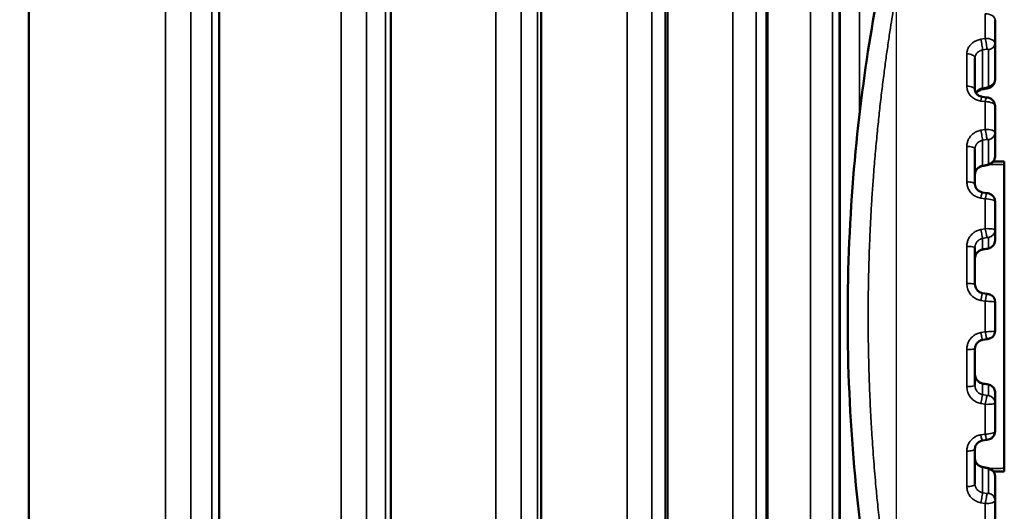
# Model space of a CAD drawing. Header units: millimetres. Extents: x 38 to 2514, y 38 to 1622.
# Tile 69 of 244: x 1104 to 1136, y 800 to 816. Entities that reach past the tile are written whole.
import ezdxf

# ---------------------------------------------------------------- set-up
doc = ezdxf.new("R2010")
doc.units = ezdxf.units.MM
doc.header["$LTSCALE"] = 7.692308
for name, color, linetype, lineweight in [('Dimension (ISO)', 7, 'Continuous', 25), ('Visible (ISO)', 7, 'Continuous', 50), ('Visible Narrow (ISO)', 7, 'Continuous', 35)]:
    doc.layers.add(name, color=color, linetype=linetype, lineweight=lineweight)
doc.styles.add('Note Text (ANSI)', font='tahoma.ttf')
doc.dimstyles.new('Default (ISO)', dxfattribs={"dimscale": 7.692308, "dimtxt": 1, "dimasz": 2.5, "dimexe": 3.175, "dimexo": 0, "dimgap": 0.762, "dimtad": 1, "dimrnd": 1e-08, "dimzin": 0, "dimdsep": 46, "dimtxsty": 'Note Text (ANSI)', "dimcen": 0.09, "dimdle": 10, "dimclrd": 1, "dimclre": 1, "dimclrt": 1, "dimazin": 0, "dimtfac": 3.5052, "dimtmove": 0, "dimatfit": 3, "dimfxl": 1, "dimtolj": 1, "dimtzin": 0, "dimlwd": -1, "dimlwe": -1, "dimarcsym": 0})

# ---------------------------------------------------------------- blocks, each defined once
blk = doc.blocks.new('*D19')
at = {"layer": 'Defpoints', "color": 0, "transparency": 16777216}
for p in [(1132.115, 1063.33), (1017.115, 770.693), (1132.115, 770.693)]:
    blk.add_point(p, dxfattribs=at)
at = {"layer": 'Dimension (ISO)', "color": 1, "transparency": 16777216}
for p, q in [((1017.115, 770.693), (1017.115, 1087.753)), ((1132.115, 770.693), (1132.115, 1087.753)), ((1036.346, 1063.33), (1112.885, 1063.33))]:
    blk.add_line(p, q, dxfattribs=at)
for points in [[(1036.346, 1066.535), (1036.346, 1060.125), (1017.115, 1063.33)], [(1112.885, 1066.535), (1112.885, 1060.125), (1132.115, 1063.33)]]:
    blk.add_solid(points, dxfattribs=at)
at = {"layer": 'Dimension (ISO)', "color": 1, "transparency": 16777216, "insert": (1024.38, 1079.255), "char_height": 7.69231, "attachment_point": 1, "style": 'Note Text (ANSI)'}
blk.add_mtext('\\A1;115.00 mm [4.528 in]', dxfattribs=at)

msp = doc.modelspace()

# ---------------------------------------------------------------- linework, layer by layer
at = {"layer": 'Visible (ISO)'}
for p, q in [((1104.035, 926.606), (1104.035, 775.343)), ((1110.192, 926.434), (1110.192, 775.343)), ((1115.751, 926.233), (1115.751, 775.343)), ((1120.616, 926.002), (1120.616, 775.343)), ((1124.704, 925.811), (1124.704, 775.343)), ((1127.946, 925.517), (1127.946, 775.343)), ((1130.286, 925.314), (1130.286, 775.343)), ((1135.306, 815.174), (1135.306, 815.94)), ((1135.306, 815.174), (1135.306, 813.998)), ((1134.656, 814.702), (1134.656, 813.674)), ((1134.894, 813.449), (1135.037, 813.43)), ((1135.306, 812.287), (1135.306, 813.151)), ((1135.306, 812.287), (1135.306, 811.511)), ((1134.656, 811.756), (1134.656, 810.627)), ((1135.606, 811.252), (1135.606, 811.35)), ((1135.606, 801.433), (1135.606, 811.252)), ((1134.899, 810.356), (1135.042, 810.334)), ((1135.306, 809.139), (1135.306, 810.065)), ((1135.306, 809.511), (1135.306, 809.511)), ((1135.306, 809.139), (1135.306, 808.798)), ((1135.306, 809.139), (1135.306, 809.139)), ((1134.656, 808.573), (1134.656, 807.392)), ((1134.903, 807.099), (1135.046, 807.074)), ((1135.306, 805.869), (1135.306, 806.816)), ((1135.046, 805.611), (1134.903, 805.586)), ((1134.656, 805.293), (1134.656, 804.112)), ((1135.306, 803.887), (1135.306, 803.546)), ((1135.306, 802.62), (1135.306, 803.546)), ((1135.042, 802.351), (1134.899, 802.329)), ((1134.656, 802.058), (1134.656, 800.929)), ((1135.306, 801.175), (1135.306, 800.399)), ((1135.606, 801.335), (1135.606, 801.433)), ((1135.306, 799.534), (1135.306, 800.399))]:
    msp.add_line(p, q, dxfattribs=at)
for centre, ratio, start_param, end_param in [((1134.406, 813.674), 0.466901, 6.283184, 6.283262), ((1134.406, 810.627), 0.27284, 0, 0.000042), ((1135.056, 809.139), 0.987414, 6.283154, 6.283219)]:
    msp.add_ellipse(centre, major_axis=(0.25, 0), ratio=ratio, start_param=start_param, end_param=end_param, dxfattribs=at)
for points, knots in [([(1132.568, 791.199), (1132.496, 791.473), (1132.358, 791.998), (1132.009, 793.459), (1131.795, 794.411), (1131.362, 796.67), (1131.139, 798.018), (1130.779, 800.938), (1130.641, 802.551), (1130.515, 805.791), (1130.524, 807.458), (1130.679, 810.635), (1130.825, 812.187), (1131.195, 815.031), (1131.422, 816.356), (1131.755, 818.045), (1131.866, 818.566), (1131.97, 819.031)], [0, 0, 0, 0, 0.468295, 0.468295, 0.935598, 0.935598, 1.422324, 1.422324, 1.917027, 1.917027, 2.404433, 2.404433, 2.886119, 2.886119, 3.374467, 3.374467, 3.620462, 3.620462, 3.620462, 3.620462]), ([(1135.306, 813.998), (1135.306, 813.969), (1135.301, 813.94), (1135.283, 813.886), (1135.269, 813.86), (1135.235, 813.814), (1135.214, 813.793), (1135.166, 813.757), (1135.137, 813.743), (1135.09, 813.726), (1135.073, 813.721), (1135.054, 813.718)], [0, 0, 0, 0, 0.00861479, 0.00861479, 0.01716764, 0.01716764, 0.02597838, 0.02597838, 0.03537969, 0.03537969, 0.04091532, 0.04091532, 0.04091532, 0.04091532]), ([(1134.656, 813.674), (1134.656, 813.643), (1134.664, 813.611), (1134.689, 813.567), (1134.699, 813.554), (1134.73, 813.519), (1134.755, 813.499), (1134.811, 813.47), (1134.841, 813.459), (1134.88, 813.452), (1134.887, 813.45), (1134.894, 813.449)], [0, 0, 0, 0, 0.01509705, 0.01509705, 0.0218628, 0.0218628, 0.03324211, 0.03324211, 0.04315181, 0.04315181, 0.04533112, 0.04533112, 0.04533112, 0.04533112]), ([(1134.905, 813.69), (1134.876, 813.685), (1134.846, 813.676), (1134.793, 813.653), (1134.769, 813.639), (1134.728, 813.609), (1134.711, 813.592), (1134.695, 813.572), (1134.693, 813.569), (1134.691, 813.566)], [0, 0, 0, 0, 0.00912751, 0.00912751, 0.01810022, 0.01810022, 0.02707773, 0.02707773, 0.02863244, 0.02863244, 0.02863244, 0.02863244]), ([(1135.037, 813.43), (1135.07, 813.426), (1135.103, 813.416), (1135.164, 813.389), (1135.193, 813.371), (1135.241, 813.327), (1135.262, 813.3), (1135.29, 813.245), (1135.299, 813.216), (1135.305, 813.175), (1135.306, 813.163), (1135.306, 813.151)], [0, 0, 0, 0, 0.01013558, 0.01013558, 0.02012995, 0.02012995, 0.03003789, 0.03003789, 0.03885741, 0.03885741, 0.04242516, 0.04242516, 0.04242516, 0.04242516]), ([(1135.306, 811.511), (1135.306, 811.483), (1135.301, 811.455), (1135.284, 811.403), (1135.271, 811.378), (1135.238, 811.334), (1135.218, 811.314), (1135.172, 811.281), (1135.146, 811.267), (1135.098, 811.25), (1135.077, 811.244), (1135.055, 811.24)], [0, 0, 0, 0, 0.00830641, 0.00830641, 0.01653568, 0.01653568, 0.02489765, 0.02489765, 0.03369866, 0.03369866, 0.04029879, 0.04029879, 0.04029879, 0.04029879]), ([(1134.906, 811.212), (1134.877, 811.206), (1134.847, 811.196), (1134.794, 811.17), (1134.769, 811.154), (1134.727, 811.116), (1134.708, 811.095), (1134.679, 811.048), (1134.668, 811.022), (1134.658, 810.978), (1134.656, 810.959), (1134.656, 810.941)], [0, 0, 0, 0, 0.00911233, 0.00911233, 0.01813615, 0.01813615, 0.02734186, 0.02734186, 0.03709527, 0.03709527, 0.04399155, 0.04399155, 0.04399155, 0.04399155]), ([(1134.656, 810.627), (1134.656, 810.595), (1134.662, 810.563), (1134.685, 810.503), (1134.702, 810.475), (1134.745, 810.427), (1134.771, 810.406), (1134.828, 810.375), (1134.859, 810.364), (1134.893, 810.357), (1134.896, 810.357), (1134.899, 810.356)], [0, 0, 0, 0, 0.01095349, 0.01095349, 0.02172826, 0.02172826, 0.03209237, 0.03209237, 0.04196929, 0.04196929, 0.04285116, 0.04285116, 0.04285116, 0.04285116]), ([(1135.042, 810.334), (1135.067, 810.33), (1135.091, 810.324), (1135.139, 810.308), (1135.163, 810.297), (1135.213, 810.265), (1135.237, 810.242), (1135.273, 810.193), (1135.286, 810.168), (1135.302, 810.117), (1135.306, 810.091), (1135.306, 810.065)], [0, 0, 0, 0, 0.00748643, 0.00748643, 0.01551154, 0.01551154, 0.02537345, 0.02537345, 0.03368688, 0.03368688, 0.04140493, 0.04140493, 0.04140493, 0.04140493]), ([(1135.306, 808.798), (1135.306, 808.771), (1135.301, 808.744), (1135.284, 808.693), (1135.271, 808.669), (1135.239, 808.626), (1135.22, 808.607), (1135.177, 808.576), (1135.153, 808.565), (1135.106, 808.548), (1135.08, 808.541), (1135.055, 808.536)], [0, 0, 0, 0, 0.00810595, 0.00810595, 0.01611931, 0.01611931, 0.02415871, 0.02415871, 0.03211345, 0.03211345, 0.03999217, 0.03999217, 0.03999217, 0.03999217]), ([(1134.906, 808.509), (1134.875, 808.503), (1134.844, 808.493), (1134.788, 808.463), (1134.763, 808.444), (1134.719, 808.399), (1134.701, 808.374), (1134.673, 808.318), (1134.663, 808.288), (1134.657, 808.243), (1134.656, 808.229), (1134.656, 808.215)], [0, 0, 0, 0, 0.00949964, 0.00949964, 0.01889242, 0.01889242, 0.02832106, 0.02832106, 0.03790732, 0.03790732, 0.04224818, 0.04224818, 0.04224818, 0.04224818]), ([(1134.656, 807.392), (1134.656, 807.36), (1134.661, 807.328), (1134.682, 807.267), (1134.697, 807.238), (1134.735, 807.187), (1134.759, 807.165), (1134.812, 807.129), (1134.841, 807.115), (1134.882, 807.103), (1134.893, 807.101), (1134.903, 807.099)], [0, 0, 0, 0, 0.00972973, 0.00972973, 0.01936325, 0.01936325, 0.02899086, 0.02899086, 0.03863311, 0.03863311, 0.04183276, 0.04183276, 0.04183276, 0.04183276]), ([(1135.046, 807.074), (1135.054, 807.073), (1135.063, 807.071), (1135.079, 807.068), (1135.087, 807.066), (1135.104, 807.063), (1135.113, 807.06), (1135.134, 807.054), (1135.145, 807.05), (1135.168, 807.04), (1135.178, 807.034), (1135.208, 807.016), (1135.226, 807.001), (1135.259, 806.965), (1135.273, 806.942), (1135.295, 806.894), (1135.302, 806.867), (1135.305, 806.833), (1135.306, 806.824), (1135.306, 806.816)], [0, 0, 0, 0, 0.00258371, 0.00258371, 0.00516356, 0.00516356, 0.00853845, 0.00853845, 0.01231972, 0.01231972, 0.01595769, 0.01595769, 0.0227759, 0.0227759, 0.03068752, 0.03068752, 0.03866137, 0.03866137, 0.04113708, 0.04113708, 0.04113708, 0.04113708]), ([(1135.306, 805.869), (1135.306, 805.842), (1135.301, 805.815), (1135.284, 805.765), (1135.272, 805.74), (1135.24, 805.698), (1135.22, 805.679), (1135.188, 805.656), (1135.176, 805.65), (1135.154, 805.639), (1135.142, 805.634), (1135.118, 805.626), (1135.107, 805.623), (1135.085, 805.619), (1135.074, 805.616), (1135.057, 805.613), (1135.052, 805.612), (1135.046, 805.611)], [0, 0, 0, 0, 0.00806439, 0.00806439, 0.01603199, 0.01603199, 0.02400463, 0.02400463, 0.02793087, 0.02793087, 0.03160133, 0.03160133, 0.03590863, 0.03590863, 0.03938086, 0.03938086, 0.04111715, 0.04111715, 0.04111715, 0.04111715]), ([(1134.903, 805.586), (1134.871, 805.581), (1134.84, 805.57), (1134.783, 805.539), (1134.758, 805.519), (1134.714, 805.473), (1134.696, 805.446), (1134.669, 805.388), (1134.661, 805.356), (1134.656, 805.314), (1134.656, 805.303), (1134.656, 805.293)], [0, 0, 0, 0, 0.00975577, 0.00975577, 0.01938921, 0.01938921, 0.02902605, 0.02902605, 0.03865841, 0.03865841, 0.04183269, 0.04183269, 0.04183269, 0.04183269]), ([(1134.656, 804.47), (1134.656, 804.438), (1134.661, 804.406), (1134.682, 804.345), (1134.698, 804.316), (1134.737, 804.266), (1134.761, 804.243), (1134.813, 804.207), (1134.842, 804.194), (1134.884, 804.181), (1134.895, 804.179), (1134.906, 804.176)], [0, 0, 0, 0, 0.00992396, 0.00992396, 0.01972425, 0.01972425, 0.02936114, 0.02936114, 0.03884949, 0.03884949, 0.0422394, 0.0422394, 0.0422394, 0.0422394]), ([(1135.055, 804.149), (1135.071, 804.146), (1135.088, 804.142), (1135.122, 804.132), (1135.139, 804.126), (1135.182, 804.106), (1135.206, 804.09), (1135.245, 804.053), (1135.261, 804.032), (1135.287, 803.987), (1135.296, 803.961), (1135.304, 803.919), (1135.306, 803.903), (1135.306, 803.887)], [0, 0, 0, 0, 0.00506779, 0.00506779, 0.01097223, 0.01097223, 0.01961138, 0.01961138, 0.02719034, 0.02719034, 0.03525418, 0.03525418, 0.0400299, 0.0400299, 0.0400299, 0.0400299]), ([(1135.306, 802.62), (1135.306, 802.593), (1135.301, 802.565), (1135.284, 802.514), (1135.271, 802.49), (1135.239, 802.446), (1135.219, 802.427), (1135.175, 802.395), (1135.151, 802.383), (1135.099, 802.363), (1135.071, 802.356), (1135.042, 802.351)], [0, 0, 0, 0, 0.00818499, 0.00818499, 0.01628093, 0.01628093, 0.02444774, 0.02444774, 0.03274396, 0.03274396, 0.04140998, 0.04140998, 0.04140998, 0.04140998]), ([(1134.899, 802.329), (1134.868, 802.324), (1134.838, 802.314), (1134.784, 802.287), (1134.759, 802.27), (1134.716, 802.228), (1134.698, 802.204), (1134.671, 802.151), (1134.662, 802.121), (1134.656, 802.081), (1134.656, 802.07), (1134.656, 802.058)], [0, 0, 0, 0, 0.00953334, 0.00953334, 0.01901072, 0.01901072, 0.02881702, 0.02881702, 0.03906247, 0.03906247, 0.04288439, 0.04288439, 0.04288439, 0.04288439]), ([(1134.656, 801.745), (1134.656, 801.713), (1134.662, 801.681), (1134.687, 801.622), (1134.706, 801.593), (1134.751, 801.546), (1134.777, 801.526), (1134.832, 801.495), (1134.861, 801.484), (1134.897, 801.476), (1134.902, 801.475), (1134.906, 801.474)], [0, 0, 0, 0, 0.01175386, 0.01175386, 0.0230459, 0.0230459, 0.03311545, 0.03311545, 0.04242689, 0.04242689, 0.04394077, 0.04394077, 0.04394077, 0.04394077]), ([(1135.055, 801.446), (1135.086, 801.44), (1135.115, 801.431), (1135.171, 801.405), (1135.199, 801.387), (1135.245, 801.344), (1135.265, 801.317), (1135.292, 801.263), (1135.3, 801.235), (1135.305, 801.196), (1135.306, 801.186), (1135.306, 801.175)], [0, 0, 0, 0, 0.00919745, 0.00919745, 0.01881045, 0.01881045, 0.02850268, 0.02850268, 0.03698052, 0.03698052, 0.04027315, 0.04027315, 0.04027315, 0.04027315])]:
    msp.add_open_spline(points, degree=3, knots=knots, dxfattribs=at)
for points in [[(1135.054, 813.718), (1135.005, 813.709), (1134.955, 813.699), (1134.905, 813.69)], [(1135.255, 811.358), (1135.372, 811.355), (1135.489, 811.353), (1135.606, 811.35)], [(1135.055, 811.24), (1135.006, 811.23), (1134.956, 811.221), (1134.906, 811.212)], [(1135.055, 808.536), (1135.005, 808.527), (1134.955, 808.518), (1134.906, 808.509)], [(1134.906, 804.176), (1134.955, 804.167), (1135.005, 804.158), (1135.055, 804.149)], [(1134.906, 801.474), (1134.956, 801.464), (1135.006, 801.455), (1135.055, 801.446)], [(1135.606, 801.335), (1135.489, 801.333), (1135.372, 801.33), (1135.255, 801.328)]]:
    msp.add_open_spline(points, degree=3, dxfattribs=at)
at = {"layer": 'Visible Narrow (ISO)'}
for p, q in [((1108.456, 927.247), (1108.456, 775.343)), ((1114.143, 927.247), (1114.143, 775.343)), ((1119.153, 927.247), (1119.153, 775.343)), ((1123.402, 927.247), (1123.402, 775.343)), ((1126.816, 927.247), (1126.816, 775.343)), ((1129.337, 927.247), (1129.337, 775.343)), ((1130.921, 927.247), (1130.921, 812.89)), ((1109.275, 924.943), (1109.276, 775.343)), ((1109.96, 924.943), (1109.961, 775.343)), ((1114.967, 924.943), (1114.968, 775.343)), ((1115.578, 924.943), (1115.578, 775.343)), ((1119.969, 924.943), (1119.969, 775.343)), ((1120.494, 924.943), (1120.495, 775.343)), ((1124.194, 924.943), (1124.195, 775.343)), ((1124.626, 924.943), (1124.626, 775.343)), ((1127.571, 924.943), (1127.572, 775.343)), ((1127.902, 924.943), (1127.902, 775.343)), ((1130.042, 924.943), (1130.043, 775.343)), ((1130.266, 924.943), (1130.266, 775.343)), ((1134.99, 815.334), (1134.99, 816.132)), ((1134.847, 815.309), (1134.99, 815.334)), ((1134.904, 814.963), (1135.047, 814.988)), ((1134.904, 814.963), (1134.904, 813.73)), ((1135.099, 814.968), (1135.099, 813.791)), ((1134.393, 814.835), (1134.393, 813.791)), ((1135.053, 813.757), (1134.904, 813.73)), ((1134.99, 813.291), (1134.847, 813.311)), ((1134.99, 812.39), (1134.99, 813.291)), ((1131.565, 812.98), (1131.565, 812.98)), ((1134.847, 812.364), (1134.99, 812.39)), ((1134.56, 812.22), (1134.56, 812.22)), ((1134.904, 812.04), (1135.047, 812.066)), ((1134.904, 812.04), (1134.904, 811.228)), ((1135.099, 812.057), (1135.099, 811.281)), ((1134.393, 811.842), (1134.393, 810.695)), ((1135.053, 811.256), (1134.904, 811.228)), ((1134.99, 810.146), (1134.847, 810.169)), ((1134.99, 809.182), (1134.99, 810.146)), ((1134.847, 809.156), (1134.99, 809.182)), ((1134.904, 808.869), (1135.047, 808.895)), ((1134.904, 808.869), (1134.904, 808.512)), ((1135.099, 808.896), (1135.099, 808.555)), ((1134.393, 808.609), (1134.393, 807.409)), ((1135.053, 808.539), (1134.904, 808.512)), ((1134.99, 806.836), (1134.847, 806.861)), ((1134.99, 805.85), (1134.99, 806.836)), ((1134.847, 805.825), (1134.99, 805.85)), ((1134.393, 805.276), (1134.393, 804.077)), ((1134.904, 804.174), (1135.053, 804.146)), ((1134.904, 804.174), (1134.904, 803.817)), ((1135.099, 804.13), (1135.099, 803.789)), ((1135.047, 803.791), (1134.904, 803.817)), ((1134.99, 803.503), (1134.847, 803.53)), ((1134.99, 802.539), (1134.99, 803.503)), ((1134.847, 802.516), (1134.99, 802.539)), ((1134.393, 801.99), (1134.393, 800.843)), ((1134.904, 801.458), (1135.053, 801.43)), ((1134.904, 801.458), (1134.904, 800.645)), ((1135.099, 801.404), (1135.099, 800.629)), ((1135.047, 800.619), (1134.904, 800.645)), ((1134.56, 800.465), (1134.56, 800.465)), ((1134.99, 800.295), (1134.847, 800.321)), ((1134.99, 799.394), (1134.99, 800.295))]:
    msp.add_line(p, q, dxfattribs=at)
for centre, major_axis, ratio, start_param, end_param in [((1135.006, 815.947), (0.3, -0.011), 0.614031, 0.023369, 1.64653), ((1134.86, 815.169), (0.043, -0.246), 0.054168, 0.56877, 2.166535), ((1135.006, 815.167), (-0.3, -0.011), 0.559839, 3.12139, 4.744555), ((1135.003, 815.194), (0.043, -0.246), 0.054399, 0.568778, 2.16811), ((1135.056, 815.174), (0.25, 0), 0.837719, 4.886922, 6.283185), ((1135.049, 814.961), (-0.0497, -0.0102), 0.530169, 3.032986, 4.655615), ((1134.406, 814.702), (0.25, 0), 0.532384, 0, 1.623156), ((1135.056, 813.998), (0.25, 0), 0.837719, 4.886922, 6.283185), ((1134.406, 813.674), (0.25, 0), 0.466901, 0.000078, 1.623156), ((1134.86, 813.936), (0.045, -0.246), 0.04013, 0, 0.568346), ((1135.049, 813.784), (-0.0497, -0.0102), 0.530567, 1.533403, 3.033411), ((1135.009, 813.964), (0.045, -0.246), 0.04041, 0, 0.568353), ((1134.86, 813.202), (0.033, 0.248), 0.121641, 6.283168, 7.415422), ((1135.003, 813.182), (0.033, 0.248), 0.121397, 0, 1.133819), ((1135.006, 813.16), (0.3, -0.01), 0.436746, 0.014573, 1.637734), ((1134.86, 812.27), (0.045, -0.246), 0.017279, 0.362465, 1.96023), ((1135.006, 812.278), (-0.3, -0.01), 0.375549, 3.129466, 4.752631), ((1135.003, 812.296), (0.045, -0.246), 0.017535, 0.362467, 1.961799), ((1135.049, 812.049), (-0.0499, -0.0093), 0.349315, 3.076323, 4.698955), ((1135.056, 812.287), (0.25, 0), 0.932954, 4.886922, 6.283185), ((1134.406, 811.756), (0.25, 0), 0.344752, 0, 1.623156), ((1135.056, 811.511), (0.25, 0), 0.932954, 4.886922, 6.283185), ((1134.86, 811.457), (0.046, -0.246), 0.001686, 0, 0.362409), ((1135.049, 811.273), (-0.0499, -0.0093), 0.349528, 1.576382, 3.07639), ((1135.009, 811.485), (0.046, -0.246), 0.001996, 6.283178, 6.645588), ((1134.406, 810.627), (0.25, 0), 0.27284, 0.000042, 1.623156), ((1134.86, 810.11), (0.039, 0.247), 0.091377, 6.283175, 7.623836), ((1135.003, 810.087), (0.039, 0.247), 0.091113, 6.283185, 7.625409), ((1135.006, 810.074), (0.3, -0.009), 0.240372, 0.007429, 1.63059), ((1134.86, 809.112), (0.045, -0.246), 0.020365, 4.528996, 6.126761), ((1135.006, 809.13), (-0.3, -0.009), 0.174847, 3.136275, 4.75944), ((1135.003, 809.138), (0.045, -0.246), 0.020094, 4.52743, 6.126761), ((1135.056, 809.139), (0.25, 0), 0.987414, 4.886922, 6.28312), ((1135.049, 808.887), (-0.05, -0.0089), 0.153412, 3.11422, 4.736857), ((1135.056, 808.798), (0.25, 0), 0.987414, 4.886922, 6.283185), ((1134.406, 808.573), (0.25, 0), 0.142053, 0, 1.623156), ((1134.86, 808.755), (0.045, -0.246), 0.036831, 6.126686, 6.28319), ((1135.049, 808.546), (-0.05, -0.0089), 0.153486, 1.614115, 3.114123), ((1135.009, 808.782), (0.045, -0.246), 0.036504, 6.126688, 6.283185), ((1134.406, 807.392), (0.25, 0), 0.066854, 0, 1.623156), ((1134.86, 806.853), (0.043, 0.246), 0.057119, 6.283179, 7.831023), ((1135.003, 806.828), (0.043, 0.246), 0.056846, 0, 1.549406), ((1135.006, 806.825), (-0.3, 0.009), 0.033493, 3.142599, 4.76576), ((1134.86, 805.833), (0.043, -0.246), 0.057119, 4.735347, 6.283189), ((1135.006, 805.86), (0.3, 0.009), 0.033497, 4.659015, 6.28218), ((1135.003, 805.858), (0.043, -0.246), 0.056846, 4.73378, 6.283185), ((1134.406, 805.293), (0.25, 0), 0.066854, 4.660029, 6.283185), ((1134.406, 804.112), (0.25, 0), 0.142053, 4.660029, 6.283185), ((1134.86, 803.931), (0.045, 0.246), 0.036831, 6.283181, 6.439684), ((1135.009, 803.903), (0.045, 0.246), 0.036504, 0, 0.156497), ((1135.049, 804.139), (-0.05, 0.0089), 0.153436, 3.168865, 4.669206), ((1135.056, 803.887), (0.25, 0), 0.987414, 0, 1.396263), ((1134.86, 803.574), (0.045, 0.246), 0.020365, 0.156425, 1.754189), ((1135.003, 803.548), (0.045, 0.246), 0.020094, 0.156424, 1.755755), ((1135.049, 803.798), (-0.05, 0.0089), 0.153508, 1.545764, 3.168693), ((1135.056, 803.546), (0.25, 0), 0.987414, 0, 1.396263), ((1135.006, 803.555), (-0.3, 0.009), 0.17485, 1.52375, 3.146911), ((1134.86, 802.576), (0.039, -0.247), 0.091377, 4.942535, 6.283192), ((1135.006, 802.612), (0.3, 0.009), 0.240376, 4.652592, 6.275758), ((1135.003, 802.598), (0.039, -0.247), 0.091113, 4.940961, 6.283185), ((1134.406, 802.058), (0.25, 0), 0.27284, 4.660029, 6.283185), ((1134.86, 801.228), (0.046, 0.246), 0.001686, 5.920786, 6.283196), ((1135.009, 801.2), (0.046, 0.246), 0.001996, 5.920766, 6.283175), ((1135.049, 801.412), (-0.0499, 0.0093), 0.349408, 3.206611, 4.706952), ((1135.056, 801.175), (0.25, 0), 0.932954, 0, 1.396263), ((1133.787, 801.401), (-4.148, -0.051), 0.002684, 4.258471, 4.3853), ((1134.406, 800.929), (0.25, 0), 0.344752, 4.660029, 6.283185), ((1134.86, 800.416), (0.045, 0.246), 0.017279, 4.322955, 5.92072), ((1135.003, 800.389), (0.045, 0.246), 0.017535, 4.321387, 5.920718), ((1135.049, 800.637), (-0.0499, 0.0093), 0.349539, 1.583668, 3.206598), ((1135.056, 800.399), (0.25, 0), 0.932954, 0, 1.396263), ((1135.006, 800.407), (-0.3, 0.01), 0.375553, 1.53056, 3.153721)]:
    msp.add_ellipse(centre, major_axis=major_axis, ratio=ratio, start_param=start_param, end_param=end_param, dxfattribs=at)
for points, knots in [([(1133.269, 790.449), (1133.269, 790.449), (1133.269, 790.452), (1133.267, 790.456), (1133.266, 790.461), (1133.264, 790.468), (1133.262, 790.479), (1133.258, 790.495), (1133.252, 790.517), (1133.244, 790.546), (1133.241, 790.56), (1133.237, 790.576), (1133.232, 790.594), (1133.226, 790.62), (1133.218, 790.651), (1133.209, 790.685), (1133.201, 790.718), (1133.191, 790.756), (1133.181, 790.797), (1133.171, 790.836), (1133.161, 790.879), (1133.149, 790.924), (1133.138, 790.969), (1133.126, 791.018), (1133.113, 791.069), (1133.112, 791.075), (1133.111, 791.08), (1133.109, 791.086), (1133.097, 791.135), (1133.085, 791.186), (1133.071, 791.24), (1133.058, 791.294), (1133.044, 791.351), (1133.03, 791.41), (1133.027, 791.424), (1133.023, 791.439), (1133.02, 791.453), (1133.009, 791.497), (1132.999, 791.542), (1132.987, 791.588), (1132.976, 791.637), (1132.964, 791.688), (1132.951, 791.74), (1132.94, 791.79), (1132.928, 791.841), (1132.915, 791.894), (1132.914, 791.898), (1132.914, 791.901), (1132.913, 791.904), (1132.9, 791.958), (1132.887, 792.013), (1132.874, 792.071), (1132.861, 792.128), (1132.847, 792.188), (1132.833, 792.25), (1132.819, 792.31), (1132.805, 792.374), (1132.79, 792.44), (1132.787, 792.453), (1132.784, 792.466), (1132.781, 792.48), (1132.763, 792.559), (1132.744, 792.642), (1132.725, 792.729), (1132.706, 792.814), (1132.687, 792.902), (1132.667, 792.996), (1132.65, 793.074), (1132.632, 793.156), (1132.614, 793.24), (1132.59, 793.35), (1132.566, 793.466), (1132.541, 793.587), (1132.516, 793.706), (1132.491, 793.83), (1132.464, 793.961), (1132.446, 794.051), (1132.427, 794.144), (1132.408, 794.241), (1132.381, 794.378), (1132.353, 794.521), (1132.325, 794.671), (1132.296, 794.819), (1132.267, 794.973), (1132.238, 795.134), (1132.215, 795.259), (1132.192, 795.388), (1132.168, 795.52), (1132.143, 795.661), (1132.118, 795.807), (1132.092, 795.957), (1132.067, 796.106), (1132.041, 796.26), (1132.015, 796.417), (1131.99, 796.574), (1131.964, 796.734), (1131.938, 796.899), (1131.929, 796.961), (1131.919, 797.023), (1131.91, 797.086), (1131.886, 797.241), (1131.862, 797.4), (1131.839, 797.561), (1131.816, 797.722), (1131.793, 797.885), (1131.77, 798.051), (1131.747, 798.216), (1131.725, 798.384), (1131.703, 798.554), (1131.689, 798.665), (1131.675, 798.777), (1131.661, 798.889), (1131.633, 799.113), (1131.606, 799.341), (1131.58, 799.57), (1131.555, 799.799), (1131.53, 800.03), (1131.507, 800.262), (1131.487, 800.453), (1131.469, 800.644), (1131.451, 800.837), (1131.426, 801.112), (1131.403, 801.389), (1131.381, 801.668), (1131.359, 801.95), (1131.339, 802.234), (1131.321, 802.519), (1131.314, 802.633), (1131.307, 802.746), (1131.3, 802.859), (1131.285, 803.122), (1131.271, 803.386), (1131.259, 803.651), (1131.247, 803.916), (1131.237, 804.182), (1131.229, 804.449), (1131.224, 804.609), (1131.219, 804.769), (1131.216, 804.929), (1131.209, 805.202), (1131.205, 805.477), (1131.202, 805.751), (1131.199, 806.024), (1131.198, 806.297), (1131.199, 806.571), (1131.2, 806.724), (1131.201, 806.878), (1131.203, 807.031), (1131.206, 807.287), (1131.21, 807.542), (1131.217, 807.798), (1131.223, 808.054), (1131.231, 808.31), (1131.24, 808.565), (1131.247, 808.758), (1131.255, 808.95), (1131.264, 809.142), (1131.273, 809.333), (1131.283, 809.523), (1131.294, 809.712), (1131.304, 809.902), (1131.316, 810.09), (1131.328, 810.277), (1131.34, 810.465), (1131.353, 810.651), (1131.367, 810.835), (1131.376, 810.954), (1131.385, 811.071), (1131.394, 811.188), (1131.413, 811.413), (1131.432, 811.635), (1131.452, 811.853), (1131.472, 812.07), (1131.492, 812.284), (1131.514, 812.494), (1131.533, 812.687), (1131.554, 812.876), (1131.574, 813.061), (1131.596, 813.259), (1131.619, 813.454), (1131.642, 813.643), (1131.665, 813.834), (1131.688, 814.02), (1131.712, 814.201), (1131.734, 814.371), (1131.756, 814.537), (1131.778, 814.698), (1131.802, 814.867), (1131.825, 815.032), (1131.849, 815.191), (1131.873, 815.356), (1131.896, 815.515), (1131.92, 815.669), (1131.941, 815.807), (1131.963, 815.941), (1131.983, 816.072), (1132, 816.176), (1132.017, 816.278), (1132.033, 816.377), (1132.049, 816.475), (1132.065, 816.57), (1132.081, 816.664), (1132.098, 816.762), (1132.114, 816.858), (1132.131, 816.953), (1132.147, 817.048), (1132.164, 817.142), (1132.181, 817.236), (1132.197, 817.328), (1132.214, 817.419), (1132.23, 817.511), (1132.246, 817.597), (1132.262, 817.682), (1132.278, 817.768), (1132.294, 817.852), (1132.31, 817.937), (1132.326, 818.022), (1132.342, 818.104), (1132.358, 818.188), (1132.374, 818.271), (1132.378, 818.293), (1132.383, 818.314), (1132.387, 818.335), (1132.41, 818.452), (1132.433, 818.57), (1132.457, 818.688), (1132.48, 818.805), (1132.504, 818.922), (1132.528, 819.039), (1132.552, 819.154), (1132.577, 819.269), (1132.601, 819.383), (1132.606, 819.408), (1132.611, 819.432), (1132.616, 819.457)], [0.2553332, 0.2553332, 0.2553332, 0.2553332, 0.2673526, 0.2673526, 0.2673526, 0.28125, 0.28125, 0.28125, 0.3021913, 0.3021913, 0.3021913, 0.3125, 0.3125, 0.3125, 0.328125, 0.328125, 0.328125, 0.34375, 0.34375, 0.34375, 0.358519, 0.358519, 0.358519, 0.3733486, 0.3733486, 0.3733486, 0.375, 0.375, 0.375, 0.3889076, 0.3889076, 0.3889076, 0.4029098, 0.4029098, 0.4029098, 0.40625, 0.40625, 0.40625, 0.4163447, 0.4163447, 0.4163447, 0.4269224, 0.4269224, 0.4269224, 0.4368751, 0.4368751, 0.4368751, 0.4375, 0.4375, 0.4375, 0.4474388, 0.4474388, 0.4474388, 0.4572385, 0.4572385, 0.4572385, 0.4668192, 0.4668192, 0.4668192, 0.46875, 0.46875, 0.46875, 0.4799863, 0.4799863, 0.4799863, 0.490877, 0.490877, 0.490877, 0.5, 0.5, 0.5, 0.5117968, 0.5117968, 0.5117968, 0.523281, 0.523281, 0.523281, 0.53125, 0.53125, 0.53125, 0.5425737, 0.5425737, 0.5425737, 0.5537851, 0.5537851, 0.5537851, 0.5625, 0.5625, 0.5625, 0.5717974, 0.5717974, 0.5717974, 0.5810568, 0.5810568, 0.5810568, 0.5902715, 0.5902715, 0.5902715, 0.59375, 0.59375, 0.59375, 0.6023297, 0.6023297, 0.6023297, 0.6108892, 0.6108892, 0.6108892, 0.619419, 0.619419, 0.619419, 0.625, 0.625, 0.625, 0.6361249, 0.6361249, 0.6361249, 0.6471975, 0.6471975, 0.6471975, 0.65625, 0.65625, 0.65625, 0.6692004, 0.6692004, 0.6692004, 0.682307, 0.682307, 0.682307, 0.6875, 0.6875, 0.6875, 0.6995209, 0.6995209, 0.6995209, 0.7115496, 0.7115496, 0.7115496, 0.71875, 0.71875, 0.71875, 0.7310201, 0.7310201, 0.7310201, 0.7431871, 0.7431871, 0.7431871, 0.75, 0.75, 0.75, 0.7613202, 0.7613202, 0.7613202, 0.7726779, 0.7726779, 0.7726779, 0.78125, 0.78125, 0.78125, 0.7897935, 0.7897935, 0.7897935, 0.7983603, 0.7983603, 0.7983603, 0.8069654, 0.8069654, 0.8069654, 0.8125, 0.8125, 0.8125, 0.8231978, 0.8231978, 0.8231978, 0.8339043, 0.8339043, 0.8339043, 0.84375, 0.84375, 0.84375, 0.8543204, 0.8543204, 0.8543204, 0.8649768, 0.8649768, 0.8649768, 0.875, 0.875, 0.875, 0.8855697, 0.8855697, 0.8855697, 0.8964723, 0.8964723, 0.8964723, 0.90625, 0.90625, 0.90625, 0.9140625, 0.9140625, 0.9140625, 0.921682, 0.921682, 0.921682, 0.929591, 0.929591, 0.929591, 0.9375, 0.9375, 0.9375, 0.9453125, 0.9453125, 0.9453125, 0.9526448, 0.9526448, 0.9526448, 0.9598803, 0.9598803, 0.9598803, 0.9669524, 0.9669524, 0.9669524, 0.96875, 0.96875, 0.96875, 0.978583, 0.978583, 0.978583, 0.988309, 0.988309, 0.988309, 0.9979292, 0.9979292, 0.9979292, 1, 1, 1, 1]), ([(1134.393, 814.835), (1134.393, 814.876), (1134.399, 814.915), (1134.41, 814.954), (1134.42, 814.986), (1134.434, 815.018), (1134.45, 815.047), (1134.453, 815.052), (1134.457, 815.058), (1134.46, 815.063), (1134.481, 815.097), (1134.506, 815.126), (1134.533, 815.153), (1134.56, 815.179), (1134.588, 815.201), (1134.619, 815.221), (1134.65, 815.241), (1134.683, 815.258), (1134.721, 815.273), (1134.759, 815.288), (1134.801, 815.301), (1134.847, 815.309)], [0.0000001, 0.0000001, 0.0000001, 0.0000001, 0.1666667, 0.1666667, 0.1666667, 0.3067135, 0.3067135, 0.3067135, 0.3333333, 0.3333333, 0.3333333, 0.5, 0.5, 0.5, 0.6666667, 0.6666667, 0.6666667, 0.8333333, 0.8333333, 0.8333333, 1, 1, 1, 1]), ([(1134.656, 814.702), (1134.656, 814.715), (1134.657, 814.727), (1134.66, 814.749), (1134.663, 814.758), (1134.668, 814.776), (1134.672, 814.786), (1134.68, 814.804), (1134.685, 814.813), (1134.691, 814.823), (1134.692, 814.825), (1134.7, 814.837), (1134.708, 814.848), (1134.721, 814.864), (1134.727, 814.87), (1134.739, 814.882), (1134.746, 814.888), (1134.761, 814.9), (1134.769, 814.906), (1134.778, 814.912), (1134.779, 814.912), (1134.787, 814.917), (1134.794, 814.922), (1134.809, 814.93), (1134.817, 814.934), (1134.829, 814.939), (1134.832, 814.941), (1134.846, 814.946), (1134.857, 814.951), (1134.88, 814.958), (1134.892, 814.96), (1134.904, 814.963)], [0, 0, 0, 0, 0.0959981, 0.0959981, 0.1666667, 0.1666667, 0.24313, 0.24313, 0.3197648, 0.3197648, 0.3333333, 0.3333333, 0.4361926, 0.4361926, 0.5, 0.5, 0.5790765, 0.5790765, 0.6601931, 0.6601931, 0.6666667, 0.6666667, 0.7386144, 0.7386144, 0.8083928, 0.8083928, 0.8333333, 0.8333333, 0.921459, 0.921459, 1, 1, 1, 1]), ([(1134.847, 813.311), (1134.796, 813.318), (1134.748, 813.331), (1134.659, 813.368), (1134.617, 813.392), (1134.543, 813.45), (1134.509, 813.484), (1134.459, 813.553), (1134.44, 813.588), (1134.422, 813.632), (1134.419, 813.641), (1134.4, 813.695), (1134.393, 813.741), (1134.393, 813.791)], [0.0000004, 0.0000004, 0.0000004, 0.0000004, 0.2, 0.2, 0.4, 0.4, 0.6, 0.6, 0.7610069, 0.7610069, 0.8, 0.8, 1, 1, 1, 1]), ([(1134.904, 813.73), (1134.885, 813.726), (1134.867, 813.721), (1134.841, 813.711), (1134.832, 813.707), (1134.81, 813.697), (1134.797, 813.689), (1134.775, 813.675), (1134.765, 813.668), (1134.746, 813.653), (1134.737, 813.644), (1134.719, 813.626), (1134.711, 813.616), (1134.696, 813.596), (1134.69, 813.586), (1134.684, 813.576)], [0, 0, 0, 0, 0.1333989, 0.1333989, 0.2, 0.2, 0.3115331, 0.3115331, 0.4, 0.4, 0.5, 0.5, 0.6, 0.6, 0.6933858, 0.6933858, 0.6933858, 0.6933858]), ([(1134.393, 811.842), (1134.393, 811.888), (1134.399, 811.931), (1134.41, 811.973), (1134.42, 812.009), (1134.434, 812.044), (1134.45, 812.076), (1134.453, 812.082), (1134.457, 812.089), (1134.46, 812.094), (1134.481, 812.132), (1134.506, 812.165), (1134.533, 812.193), (1134.56, 812.222), (1134.588, 812.247), (1134.619, 812.268), (1134.65, 812.29), (1134.683, 812.309), (1134.721, 812.326), (1134.759, 812.342), (1134.801, 812.355), (1134.847, 812.364)], [0.0000001, 0.0000001, 0.0000001, 0.0000001, 0.1666667, 0.1666667, 0.1666667, 0.3067135, 0.3067135, 0.3067135, 0.3333333, 0.3333333, 0.3333333, 0.5, 0.5, 0.5, 0.6666667, 0.6666667, 0.6666667, 0.8333333, 0.8333333, 0.8333333, 1, 1, 1, 1]), ([(1134.656, 811.756), (1134.656, 811.77), (1134.657, 811.784), (1134.66, 811.807), (1134.663, 811.817), (1134.668, 811.838), (1134.672, 811.848), (1134.68, 811.868), (1134.685, 811.878), (1134.691, 811.889), (1134.692, 811.891), (1134.7, 811.905), (1134.708, 811.916), (1134.721, 811.934), (1134.727, 811.94), (1134.739, 811.954), (1134.746, 811.961), (1134.761, 811.974), (1134.769, 811.98), (1134.778, 811.986), (1134.779, 811.987), (1134.787, 811.992), (1134.794, 811.997), (1134.809, 812.006), (1134.817, 812.01), (1134.829, 812.016), (1134.832, 812.017), (1134.846, 812.023), (1134.857, 812.028), (1134.88, 812.035), (1134.892, 812.038), (1134.904, 812.04)], [0, 0, 0, 0, 0.0959981, 0.0959981, 0.1666667, 0.1666667, 0.24313, 0.24313, 0.3197648, 0.3197648, 0.3333333, 0.3333333, 0.4361926, 0.4361926, 0.5, 0.5, 0.5790764, 0.5790764, 0.660193, 0.660193, 0.6666667, 0.6666667, 0.7386144, 0.7386144, 0.8083928, 0.8083928, 0.8333333, 0.8333333, 0.921459, 0.921459, 1, 1, 1, 1]), ([(1134.904, 811.228), (1134.885, 811.224), (1134.867, 811.218), (1134.841, 811.208), (1134.832, 811.204), (1134.81, 811.193), (1134.797, 811.185), (1134.775, 811.17), (1134.765, 811.163), (1134.746, 811.146), (1134.737, 811.137), (1134.719, 811.117), (1134.711, 811.106), (1134.696, 811.084), (1134.689, 811.072), (1134.677, 811.047), (1134.672, 811.034), (1134.663, 811.006), (1134.66, 810.991), (1134.657, 810.964), (1134.656, 810.953), (1134.656, 810.941)], [0, 0, 0, 0, 0.132591, 0.132591, 0.2, 0.2, 0.311618, 0.311618, 0.4, 0.4, 0.5, 0.5, 0.6, 0.6, 0.7, 0.7, 0.8, 0.8, 0.913661, 0.913661, 1, 1, 1, 1]), ([(1134.847, 810.169), (1134.796, 810.178), (1134.748, 810.192), (1134.659, 810.234), (1134.617, 810.26), (1134.543, 810.324), (1134.509, 810.36), (1134.459, 810.436), (1134.44, 810.474), (1134.422, 810.522), (1134.419, 810.532), (1134.4, 810.591), (1134.393, 810.641), (1134.393, 810.695)], [0.0000004, 0.0000004, 0.0000004, 0.0000004, 0.2, 0.2, 0.4, 0.4, 0.6, 0.6, 0.7606637, 0.7606637, 0.8, 0.8, 1, 1, 1, 1]), ([(1134.393, 808.609), (1134.393, 808.657), (1134.399, 808.702), (1134.41, 808.747), (1134.42, 808.785), (1134.434, 808.821), (1134.45, 808.855), (1134.453, 808.862), (1134.457, 808.868), (1134.46, 808.874), (1134.481, 808.914), (1134.506, 808.948), (1134.533, 808.978), (1134.56, 809.008), (1134.588, 809.034), (1134.619, 809.057), (1134.65, 809.08), (1134.683, 809.1), (1134.721, 809.116), (1134.759, 809.133), (1134.801, 809.147), (1134.847, 809.156)], [0.0000001, 0.0000001, 0.0000001, 0.0000001, 0.1666667, 0.1666667, 0.1666667, 0.3067135, 0.3067135, 0.3067135, 0.3333333, 0.3333333, 0.3333333, 0.5, 0.5, 0.5, 0.6666667, 0.6666667, 0.6666667, 0.8333333, 0.8333333, 0.8333333, 1, 1, 1, 1]), ([(1134.656, 808.573), (1134.656, 808.588), (1134.657, 808.602), (1134.66, 808.627), (1134.663, 808.637), (1134.668, 808.659), (1134.672, 808.67), (1134.68, 808.691), (1134.685, 808.701), (1134.691, 808.713), (1134.692, 808.715), (1134.7, 808.729), (1134.708, 808.741), (1134.721, 808.76), (1134.727, 808.766), (1134.739, 808.78), (1134.746, 808.787), (1134.761, 808.801), (1134.769, 808.807), (1134.778, 808.814), (1134.779, 808.814), (1134.787, 808.82), (1134.794, 808.825), (1134.809, 808.834), (1134.817, 808.839), (1134.829, 808.844), (1134.832, 808.846), (1134.846, 808.852), (1134.857, 808.856), (1134.88, 808.864), (1134.892, 808.866), (1134.904, 808.869)], [0, 0, 0, 0, 0.0959979, 0.0959979, 0.1666667, 0.1666667, 0.2431299, 0.2431299, 0.3197646, 0.3197646, 0.3333333, 0.3333333, 0.4361922, 0.4361922, 0.5, 0.5, 0.5790764, 0.5790764, 0.6601929, 0.6601929, 0.6666667, 0.6666667, 0.7386144, 0.7386144, 0.8083929, 0.8083929, 0.8333333, 0.8333333, 0.9214591, 0.9214591, 1, 1, 1, 1]), ([(1134.904, 808.512), (1134.885, 808.508), (1134.867, 808.503), (1134.841, 808.493), (1134.832, 808.489), (1134.81, 808.478), (1134.797, 808.47), (1134.775, 808.454), (1134.765, 808.447), (1134.746, 808.43), (1134.737, 808.42), (1134.719, 808.399), (1134.711, 808.388), (1134.696, 808.365), (1134.689, 808.352), (1134.677, 808.327), (1134.672, 808.313), (1134.663, 808.284), (1134.66, 808.268), (1134.657, 808.24), (1134.656, 808.227), (1134.656, 808.215)], [0, 0, 0, 0, 0.132591, 0.132591, 0.2, 0.2, 0.311618, 0.311618, 0.4, 0.4, 0.5, 0.5, 0.6, 0.6, 0.7, 0.7, 0.8, 0.8, 0.913661, 0.913661, 1, 1, 1, 1]), ([(1134.847, 806.861), (1134.796, 806.87), (1134.748, 806.886), (1134.659, 806.929), (1134.617, 806.957), (1134.543, 807.023), (1134.509, 807.062), (1134.459, 807.141), (1134.44, 807.18), (1134.422, 807.23), (1134.419, 807.24), (1134.4, 807.301), (1134.393, 807.353), (1134.393, 807.409)], [0.0000004, 0.0000004, 0.0000004, 0.0000004, 0.2, 0.2, 0.4, 0.4, 0.6, 0.6, 0.7610055, 0.7610055, 0.8, 0.8, 1, 1, 1, 1]), ([(1134.393, 805.276), (1134.393, 805.325), (1134.399, 805.371), (1134.41, 805.416), (1134.42, 805.453), (1134.434, 805.49), (1134.45, 805.525), (1134.453, 805.531), (1134.457, 805.537), (1134.46, 805.544), (1134.481, 805.583), (1134.506, 805.618), (1134.533, 805.648), (1134.56, 805.678), (1134.588, 805.704), (1134.619, 805.727), (1134.65, 805.75), (1134.683, 805.769), (1134.721, 805.786), (1134.759, 805.803), (1134.801, 805.816), (1134.847, 805.825)], [0.0000001, 0.0000001, 0.0000001, 0.0000001, 0.1666667, 0.1666667, 0.1666667, 0.3067134, 0.3067134, 0.3067134, 0.3333333, 0.3333333, 0.3333333, 0.5, 0.5, 0.5, 0.6666667, 0.6666667, 0.6666667, 0.8333333, 0.8333333, 0.8333333, 1, 1, 1, 1]), ([(1134.656, 804.47), (1134.656, 804.456), (1134.657, 804.441), (1134.661, 804.413), (1134.664, 804.398), (1134.672, 804.374), (1134.676, 804.363), (1134.684, 804.343), (1134.689, 804.333), (1134.698, 804.317), (1134.702, 804.312), (1134.712, 804.296), (1134.72, 804.286), (1134.735, 804.267), (1134.744, 804.258), (1134.755, 804.248), (1134.756, 804.247), (1134.765, 804.24), (1134.772, 804.234), (1134.786, 804.223), (1134.794, 804.218), (1134.808, 804.209), (1134.815, 804.206), (1134.832, 804.196), (1134.844, 804.191), (1134.868, 804.182), (1134.881, 804.179), (1134.898, 804.175), (1134.901, 804.174), (1134.904, 804.174)], [0, 0, 0, 0, 0.1, 0.1, 0.2, 0.2, 0.275983, 0.275983, 0.352352, 0.352352, 0.4, 0.4, 0.489336, 0.489336, 0.583679, 0.583679, 0.6, 0.6, 0.67141, 0.67141, 0.741638, 0.741638, 0.8, 0.8, 0.889332, 0.889332, 0.980273, 0.980273, 1, 1, 1, 1]), ([(1134.847, 803.53), (1134.796, 803.539), (1134.748, 803.555), (1134.659, 803.599), (1134.617, 803.627), (1134.543, 803.693), (1134.509, 803.731), (1134.459, 803.81), (1134.44, 803.849), (1134.422, 803.899), (1134.419, 803.908), (1134.4, 803.969), (1134.393, 804.021), (1134.393, 804.077)], [0.0000004, 0.0000004, 0.0000004, 0.0000004, 0.2, 0.2, 0.4, 0.4, 0.6, 0.6, 0.7610055, 0.7610055, 0.8, 0.8, 1, 1, 1, 1]), ([(1134.904, 803.817), (1134.882, 803.821), (1134.861, 803.827), (1134.836, 803.838), (1134.831, 803.84), (1134.811, 803.85), (1134.798, 803.858), (1134.776, 803.873), (1134.767, 803.88), (1134.748, 803.897), (1134.738, 803.906), (1134.72, 803.927), (1134.712, 803.938), (1134.697, 803.961), (1134.69, 803.972), (1134.679, 803.997), (1134.674, 804.01), (1134.669, 804.024), (1134.669, 804.025), (1134.664, 804.043), (1134.66, 804.059), (1134.657, 804.087), (1134.656, 804.1), (1134.656, 804.112)], [0.0000002, 0.0000002, 0.0000002, 0.0000002, 0.156644, 0.156644, 0.2, 0.2, 0.3152154, 0.3152154, 0.4, 0.4, 0.5, 0.5, 0.6, 0.6, 0.6945965, 0.6945965, 0.7898717, 0.7898717, 0.8, 0.8, 0.9145154, 0.9145154, 1, 1, 1, 1]), ([(1134.393, 801.99), (1134.393, 802.037), (1134.399, 802.081), (1134.41, 802.125), (1134.42, 802.161), (1134.434, 802.197), (1134.45, 802.23), (1134.453, 802.236), (1134.457, 802.242), (1134.46, 802.248), (1134.481, 802.286), (1134.506, 802.319), (1134.533, 802.348), (1134.56, 802.377), (1134.588, 802.402), (1134.619, 802.424), (1134.65, 802.445), (1134.683, 802.464), (1134.721, 802.48), (1134.759, 802.496), (1134.801, 802.509), (1134.847, 802.516)], [0.0000001, 0.0000001, 0.0000001, 0.0000001, 0.1666667, 0.1666667, 0.1666667, 0.3067134, 0.3067134, 0.3067134, 0.3333333, 0.3333333, 0.3333333, 0.5, 0.5, 0.5, 0.6666667, 0.6666667, 0.6666667, 0.8333333, 0.8333333, 0.8333333, 1, 1, 1, 1]), ([(1134.656, 801.745), (1134.656, 801.731), (1134.657, 801.717), (1134.661, 801.69), (1134.664, 801.676), (1134.672, 801.653), (1134.676, 801.642), (1134.684, 801.623), (1134.689, 801.613), (1134.698, 801.598), (1134.702, 801.593), (1134.712, 801.577), (1134.72, 801.568), (1134.735, 801.55), (1134.744, 801.541), (1134.755, 801.532), (1134.756, 801.531), (1134.765, 801.523), (1134.772, 801.518), (1134.786, 801.507), (1134.794, 801.502), (1134.808, 801.494), (1134.815, 801.49), (1134.832, 801.481), (1134.844, 801.476), (1134.868, 801.467), (1134.881, 801.463), (1134.898, 801.459), (1134.901, 801.458), (1134.904, 801.458)], [0, 0, 0, 0, 0.1, 0.1, 0.2, 0.2, 0.275987, 0.275987, 0.352359, 0.352359, 0.4, 0.4, 0.48936, 0.48936, 0.58373, 0.58373, 0.6, 0.6, 0.671408, 0.671408, 0.741635, 0.741635, 0.8, 0.8, 0.889331, 0.889331, 0.980272, 0.980272, 1, 1, 1, 1]), ([(1134.847, 800.321), (1134.796, 800.331), (1134.748, 800.346), (1134.659, 800.389), (1134.617, 800.416), (1134.543, 800.479), (1134.509, 800.515), (1134.459, 800.59), (1134.44, 800.627), (1134.422, 800.674), (1134.419, 800.684), (1134.4, 800.741), (1134.393, 800.791), (1134.393, 800.843)], [0.0000004, 0.0000004, 0.0000004, 0.0000004, 0.2, 0.2, 0.4, 0.4, 0.6, 0.6, 0.7610058, 0.7610058, 0.8, 0.8, 1, 1, 1, 1]), ([(1134.904, 800.645), (1134.882, 800.649), (1134.861, 800.656), (1134.836, 800.666), (1134.831, 800.669), (1134.811, 800.678), (1134.798, 800.686), (1134.776, 800.701), (1134.767, 800.708), (1134.748, 800.723), (1134.738, 800.733), (1134.72, 800.753), (1134.712, 800.763), (1134.697, 800.785), (1134.69, 800.796), (1134.679, 800.819), (1134.674, 800.832), (1134.669, 800.845), (1134.669, 800.847), (1134.664, 800.863), (1134.66, 800.878), (1134.657, 800.906), (1134.656, 800.917), (1134.656, 800.929)], [0.0000002, 0.0000002, 0.0000002, 0.0000002, 0.1566439, 0.1566439, 0.2, 0.2, 0.3152149, 0.3152149, 0.4, 0.4, 0.5, 0.5, 0.6, 0.6, 0.6945968, 0.6945968, 0.7898724, 0.7898724, 0.8, 0.8, 0.9145155, 0.9145155, 1, 1, 1, 1])]:
    msp.add_open_spline(points, degree=3, knots=knots, dxfattribs=at)
msp.add_open_spline([(1135.606, 811.252), (1135.447, 811.254), (1135.285, 811.256), (1135.12, 811.258)], degree=3, dxfattribs=at)

# ---------------------------------------------------------------- dimensions: what is measured, and where the dimension line sits
at = {"layer": 'Dimension (ISO)', "color": 1, "true_color": 0xff0000}
dim = msp.add_linear_dim(base=(1132.115, 1063.33), p1=(1017.115, 770.693), p2=(1132.115, 770.693), text='<> mm [4.528 in]', dimstyle='Default (ISO)', override={"dimgap": 0.762, "dimdec": 2, "dimpost": '', "dimtol": 0, "dimlim": 0, "dimtp": 0, "dimtm": 0, "dimtdec": 2, "dimtofl": 0, "dimatfit": 1}, dxfattribs=at)
dim.commit()
dim.dimension.update_dxf_attribs({"geometry": '*D19', "text_midpoint": (1074.615, 1063.33), "dimtype": 160})

doc.saveas('drawing.dxf')
